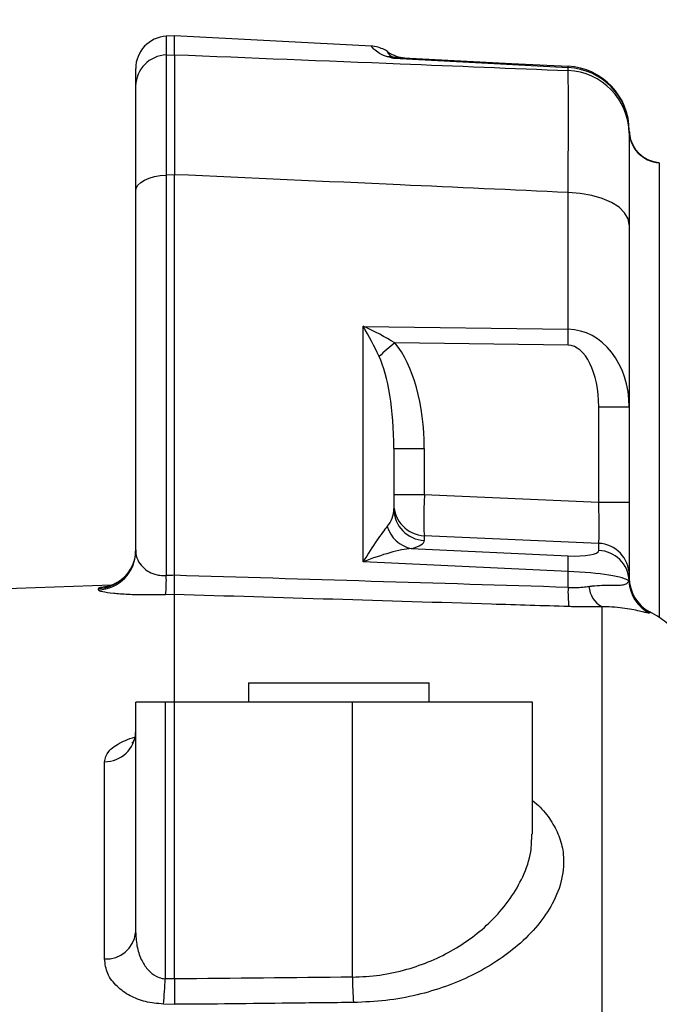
# Model space of a CAD drawing. Extents: x 0 to 8410, y 0 to 5940.
# Tile 145 of 212: x 7280 to 7379, y 3062 to 3214. Entities that reach past the tile are written whole.
import ezdxf

# ---------------------------------------------------------------- set-up
doc = ezdxf.new("R2010")
doc.units = 0
doc.header["$LTSCALE"] = 10
doc.layers.get('0').update_dxf_attribs({"linetype": 'CONTINUOUS'})
doc.styles.add('SLDTEXTSTYLE0', font='TXT', dxfattribs={"width": 0.605})
doc.dimstyles.new('SLDDIMSTYLE1', dxfattribs={"dimtxt": 50, "dimasz": 50, "dimexe": 0, "dimexo": 0.0625, "dimgap": 12.5, "dimtad": 1, "dimdec": 1, "dimrnd": 1e-09, "dimzin": 12, "dimtxsty": 'SLDTEXTSTYLE0', "dimsah": 1, "dimcen": 0.09, "dimazin": 3, "dimtfac": 1, "dimtofl": 0, "dimtmove": 0, "dimatfit": 3, "dimtolj": 1, "dimtzin": 12})

# ---------------------------------------------------------------- blocks, each defined once
blk = doc.blocks.new('_D_7')
at = {"color": 7, "linetype": 'CONTINUOUS'}
for p, q in [((7266.78, 4418.5), (7266.78, 2774.61)), ((7032.78, 2981.17), (7032.78, 2774.61)), ((7032.78, 2789.61), (7266.78, 2789.61)), ((7266.78, 2789.61), (7764.68, 2789.61))]:
    blk.add_line(p, q, dxfattribs=at)
for points in [[(7032.78, 2789.61), (7082.78, 2782.11), (7082.78, 2797.11)], [(7266.78, 2789.61), (7216.78, 2797.11), (7216.78, 2782.11)]]:
    blk.add_solid(points, dxfattribs=at)
at = {"color": 7, "linetype": 'CONTINUOUS', "char_height": 50, "attachment_point": 1, "style": 'SLDTEXTSTYLE0'}
for s, insert in [('234', (7493.71, 2930.8)), ('(3x M10)', (7493.71, 2854.06))]:
    blk.add_mtext(s, dxfattribs=dict(at, insert=insert))

msp = doc.modelspace()

# ---------------------------------------------------------------- linework, layer by layer
at = {"color": 7, "linetype": 'CONTINUOUS'}
for p, q in [((7303.78, 3211.64), (7302.51, 3211.58)), ((7334.34, 3210.04), (7303.78, 3211.64)), ((7303.78, 3208.72), (7303.78, 3211.64)), ((7297.78, 3203.85), (7297.78, 3206.58)), ((7374.28, 3196.94), (7374.28, 3196.54)), ((7374.29, 3196.57), (7374.29, 3196.6)), ((7303.78, 3128), (7303.78, 3190.12)), ((7297.78, 3131.74), (7297.78, 3187.57)), ((7374.28, 3182.36), (7374.28, 3154.11)), ((7374.28, 3154.11), (7374.28, 3139.36)), ((7337.78, 3147.68), (7337.78, 3138.34)), ((7374.28, 3139.36), (7374.28, 3128.05)), ((7374.28, 3128.05), (7374.28, 3127.64)), ((7294.05, 3126.48), (7252.6, 3125.03)), ((7303.78, 3108.35), (7303.78, 3125.04)), ((7377.47, 3122.34), (7377.45, 3122.34)), ((7315.28, 3111.35), (7315.28, 3108.35)), ((7315.28, 3111.35), (7343.28, 3111.35)), ((7343.28, 3108.35), (7343.28, 3111.35)), ((7297.78, 3072.59), (7297.78, 3108.35)), ((7302.34, 3108.35), (7297.78, 3108.35)), ((7303.78, 3108.35), (7302.34, 3108.35)), ((7303.78, 3065.44), (7303.78, 3108.35)), ((7331.37, 3108.35), (7303.78, 3108.35)), ((7359.28, 3108.35), (7331.37, 3108.35)), ((7359.28, 3087.9), (7359.28, 3108.35)), ((7303.78, 3065.44), (7303.78, 3065.44))]:
    msp.add_line(p, q, dxfattribs=at)
at = {"color": 8, "linetype": 'CONTINUOUS'}
for p, q in [((7302.51, 3211.58), (7302.51, 3208.67)), ((7302.51, 3208.67), (7303.78, 3208.72)), ((7337.47, 3208.4), (7337.32, 3208.47)), ((7338.3, 3208.31), (7338.14, 3208.31)), ((7364.8, 3206.26), (7364.8, 3206.71)), ((7378.93, 3191.96), (7378.93, 3121.45)), ((7303.78, 3190.12), (7302.51, 3190.07)), ((7302.51, 3190.07), (7302.51, 3127.96)), ((7364.8, 3166.17), (7364.8, 3187.35)), ((7333.04, 3166.61), (7364.8, 3166.17)), ((7333.04, 3130.11), (7333.04, 3166.61)), ((7364.8, 3163.67), (7337.95, 3164.05)), ((7369.54, 3139.36), (7369.54, 3154.11)), ((7369.54, 3154.11), (7374.28, 3154.11)), ((7337.78, 3147.68), (7342.51, 3147.68)), ((7342.51, 3147.68), (7342.51, 3140.55)), ((7337.78, 3140.55), (7342.51, 3140.55)), ((7342.51, 3140.55), (7369.54, 3139.36)), ((7369.54, 3139.36), (7374.28, 3139.36)), ((7342.51, 3134.15), (7342.51, 3133.42)), ((7369.54, 3132.96), (7342.51, 3134.15)), ((7369.54, 3131.87), (7369.54, 3132.96)), ((7340.49, 3132.17), (7364.8, 3131.02)), ((7364.8, 3128.6), (7333.04, 3130.11)), ((7364.8, 3126.13), (7364.8, 3128.6)), ((7374.28, 3127.59), (7374.28, 3127.64)), ((7374.21, 3127.12), (7374.27, 3127.21)), ((7291.99, 3125.75), (7291.99, 3125.98)), ((7303.78, 3125.04), (7302.41, 3125)), ((7377.44, 3122.22), (7377.37, 3122.17)), ((7377.45, 3122.34), (7377.44, 3122.22)), ((7302.34, 3108.35), (7302.34, 3065.47)), ((7331.37, 3065.72), (7331.37, 3108.35)), ((7292.95, 3068.54), (7292.95, 3099.12)), ((7303.78, 3061.5), (7302.08, 3061.54))]:
    msp.add_line(p, q, dxfattribs=at)
at = {"color": 8, "linetype": 'CONTINUOUS', "flags": 128}
for points in [[(7364.8, 3206.71), (7354.3, 3207.26), (7337.78, 3208.13)], [(7297.78, 3187.57), (7297.87, 3188.04), (7298.13, 3188.49), (7298.56, 3188.92), (7299.15, 3189.29), (7299.86, 3189.6), (7300.68, 3189.84), (7301.58, 3190), (7302.51, 3190.07)], [(7374.28, 3182.36), (7374.1, 3183.3), (7373.56, 3184.21), (7372.7, 3185.06), (7371.53, 3185.8), (7370.1, 3186.42), (7368.46, 3186.9), (7366.67, 3187.21), (7364.8, 3187.35)]]:
    msp.add_lwpolyline(points, dxfattribs=at)
at = {"color": 7, "linetype": 'CONTINUOUS', "flags": 128}
for points in [[(7338.3, 3208.31), (7356.02, 3207.38), (7364.8, 3206.92)], [(7297.78, 3131.97), (7297.67, 3130.83), (7297.53, 3130.27)]]:
    msp.add_lwpolyline(points, dxfattribs=at)
at = {"color": 7, "linetype": 'CONTINUOUS'}
for centre, radius, start, end in [((7302.78, 3206.58), 5, 93, 180), ((7339.75, 3213.24), 5, 235.6305, 267), ((7364.28, 3196.94), 10, 0, 87), ((7379.28, 3197), 5, 180.7756, 186.3357), ((7379.28, 3197), 5, 186.3357, 266.0362), ((7380.27, 3127.64), 6, 180.0008, 242.1416)]:
    msp.add_arc(centre, radius, start, end, dxfattribs=at)
at = {"color": 8, "linetype": 'CONTINUOUS'}
for centre, radius, start, end in [((7302.68, 3203.77), 4.91, 91.9512, 179.0547), ((7337.12, 3205.73), 2.69, 82.6591, 97.1596), ((7338.53, 3212.87), 4.57, 254.5264, 267.011), ((7338.43, 3213.19), 4.89, 258.6231, 266.6325), ((7363.21, 3206.82), 1.59, 356.1957, 3.8043), ((7364.39, 3196.84), 9.88, 0.5778, 87.6484), ((7364.42, 3196.41), 9.85, 0.7331, 87.8195), ((7379.27, 3196.94), 5, 180.0344, 266.0389), ((7280.67, 3164.92), 84.14, 359.1499, 0.8501), ((7409.4, 3077.82), 111.98, 129.6451, 131.2987), ((7342.73, 3139.11), 4.96, 180.4105, 267.4658), ((7342.73, 3138.37), 4.96, 180.4105, 267.4658), ((7341.48, 3136.99), 4.92, 196.6232, 258.4694), ((7369.32, 3128.01), 4.96, 0.4123, 87.4644), ((7291.78, 3131.74), 5.99, 271.9362, 359.9408), ((7340.13, 3129.81), 24.7, 357.1917, 2.8083), ((7369.32, 3126.92), 4.96, 3.3646, 87.434), ((7291.78, 3131.98), 6, 271.9761, 343.4245), ((7283.45, 3127.15), 19.08, 353.5198, 2.4401), ((7383.51, 3125.31), 18.73, 177.4661, 186.5687), ((7372, 3126.59), 3.99, 184.2612, 240.9221), ((7380.2, 3127.46), 6, 183.2885, 241.9261), ((7380.26, 3127.51), 6, 182.9088, 242.016), ((7380.27, 3127.64), 6, 180.4493, 241.9762), ((7293.01, 3103.89), 4.77, 269.3166, 357.3108), ((7293.24, 3073.09), 4.56, 266.3501, 353.6431), ((7263.2, 3066.1), 39.14, 353.3124, 359.0804), ((7379.9, 3065.89), 48.53, 180.1971, 184.8613)]:
    msp.add_arc(centre, radius, start, end, dxfattribs=at)
for centre, major_axis, ratio, start_param, end_param in [((7332.78, 3164.12), (-4.84, 9), 0.141232, 4.394112, 4.916977), ((7332.78, 3164.12), (9.87, -4.65), 0.217937, 1.123804, 1.646668), ((7364.28, 3153.66), (1, 12.48), 0.7971, 4.812268, 6.330705), ((7332.51, 3146.77), (0.6, 20.02), 0.498632, 4.772776, 5.768348), ((7364.54, 3153.66), (0.3, 10.01), 0.498632, 4.772776, 6.291212), ((7332.78, 3146.77), (0.28, 17.52), 0.28488, 4.768795, 5.764367), ((7342.78, 3140.55), (0.22, 6.5), 0.040216, 1.572687, 2.966651), ((7332.78, 3138.93), (4.22, -3.06), 0.877807, 6.203762, 6.850812), ((7369.28, 3139.38), (-0.22, 6.52), 0.039977, 3.31301, 4.706974), ((7332.78, 3127.61), (4.92, 8.67), 0.103504, 0.46655, 1.337937), ((7332.51, 3134.01), (10, -0.62), 0.225846, 5.650238, 6.297287), ((7332.78, 3127.61), (9.83, 4.12), 0.207829, 0.585967, 1.457353), ((7364.54, 3132.17), (5, -0.31), 0.225846, 4.778851, 6.297287), ((8116.21, 2931.58), (6484.28, 170.11), 0.03382, 1.695532, 1.695728), ((6491.34, 2931.58), (6484.28, -170.11), 0.03382, 1.436569, 1.446061), ((7364.28, 3127.25), (10, -0.3), 0.136537, 0.122546, 1.522558), ((6380.3, 2821.35), (3179.87, 0), 0.080217, 1.276138, 1.27661), ((8005.01, 2821.35), (4089.51, 0), 0.060583, 1.736275, 1.74312)]:
    msp.add_ellipse(centre, major_axis=major_axis, ratio=ratio, start_param=start_param, end_param=end_param, dxfattribs=at)
for points, knots in [([(7302.51, 3208.67), (7302.51, 3208.47), (7302.5, 3207.66), (7302.5, 3205.59), (7302.49, 3202.47), (7302.49, 3199.34), (7302.5, 3196.54), (7302.5, 3193.47), (7302.51, 3191.2), (7302.51, 3190.07)], [0, 0, 0, 0, 0.070192, 0.281951, 0.499847, 0.622458, 0.745071, 0.872535, 1, 1, 1, 1]), ([(7303.78, 3208.72), (7315.44, 3208.25), (7335.78, 3207.44), (7356.12, 3206.61), (7364.8, 3206.26)], [0, 0, 0, 0, 0.5732443, 1, 1, 1, 1]), ([(7336.79, 3208.4), (7336.69, 3208.43), (7336.11, 3208.6), (7335.32, 3209.05), (7334.69, 3209.57), (7334.31, 3209.99), (7334.33, 3209.98), (7334.34, 3209.97)], [0, 0, 0, 0, 0.029162, 0.176925, 0.445043, 0.718312, 1, 1, 1, 1]), ([(7337.32, 3208.47), (7337.19, 3208.61), (7336.93, 3208.89), (7336.89, 3209.13), (7336.89, 3209.09), (7336.9, 3209.08)], [0, 0, 0, 0, 0.343481, 0.688663, 1, 1, 1, 1]), ([(7337.78, 3208.13), (7337.77, 3208.13), (7337.44, 3208.22), (7337.11, 3208.31), (7336.79, 3208.4)], [0, 0, 0, 0, 0.010505, 1, 1, 1, 1]), ([(7337.78, 3208.13), (7337.77, 3208.13), (7337.67, 3208.25), (7337.57, 3208.33), (7337.47, 3208.4)], [0, 0, 0, 0, 0.016435, 1, 1, 1, 1]), ([(7338.14, 3208.31), (7338.09, 3208.3), (7337.99, 3208.28), (7337.87, 3208.21), (7337.8, 3208.15), (7337.78, 3208.14), (7337.78, 3208.13), (7337.78, 3208.13)], [0, 0, 0, 0, 0.392239, 0.842833, 0.958126, 0.979146, 1, 1, 1, 1]), ([(7364.8, 3187.35), (7364.81, 3189.22), (7364.83, 3193), (7364.85, 3197.77), (7364.85, 3201.75), (7364.83, 3204.63), (7364.81, 3205.75), (7364.8, 3206.26)], [0, 0, 0, 0, 0.203914, 0.413737, 0.617659, 0.827491, 1, 1, 1, 1]), ([(7364.8, 3187.35), (7356.12, 3187.75), (7335.78, 3188.68), (7315.44, 3189.6), (7303.78, 3190.12)], [0, 0, 0, 0, 0.426741, 1, 1, 1, 1]), ([(7297.78, 3131.74), (7297.83, 3131.28), (7297.94, 3130.46), (7298.71, 3129.37), (7299.73, 3128.57), (7300.87, 3128.11), (7301.85, 3127.96), (7302.34, 3127.96), (7302.51, 3127.96)], [0, 0, 0, 0, 0.286564, 0.52527, 0.71011, 0.862662, 0.952784, 1, 1, 1, 1]), ([(7291.99, 3125.98), (7292.04, 3126.03), (7292.15, 3126.13), (7292.69, 3126.23), (7293.27, 3126.28), (7293.41, 3126.29)], [0, 0, 0, 0, 0.430616, 0.861035, 1, 1, 1, 1]), ([(7364.8, 3126.13), (7364.97, 3126.13), (7365.94, 3126.1), (7367.05, 3126.17), (7367.89, 3126.28), (7368.02, 3126.29)], [0, 0, 0, 0, 0.156322, 0.863034, 1, 1, 1, 1]), ([(7368.02, 3126.29), (7368.19, 3126.32), (7369.41, 3126.47), (7371.02, 3126.48), (7372.49, 3126.47), (7373.37, 3126.53), (7373.96, 3126.72), (7374.12, 3126.99), (7374.21, 3127.12)], [0, 0, 0, 0, 0.0493842, 0.3464482, 0.5049887, 0.6635339, 0.8316653, 1, 1, 1, 1]), ([(7374.27, 3127.21), (7374.27, 3127.3), (7374.27, 3127.43), (7374.28, 3127.56), (7374.28, 3127.59)], [0, 0, 0, 0, 0.7255468, 1, 1, 1, 1]), ([(7302.41, 3125), (7301.35, 3124.98), (7299.24, 3124.94), (7296.45, 3125.03), (7294.11, 3125.2), (7292.74, 3125.41), (7292.08, 3125.6), (7292.02, 3125.7), (7291.99, 3125.75)], [0, 0, 0, 0, 0.174465, 0.347638, 0.532312, 0.749936, 0.874958, 1, 1, 1, 1]), ([(7364.9, 3123.16), (7360.91, 3123.29), (7340.53, 3123.92), (7320.16, 3124.54), (7303.78, 3125.04)], [0, 0, 0, 0, 0.196044, 1, 1, 1, 1]), ([(7370.06, 3123.11), (7369.37, 3123.1), (7367.99, 3123.1), (7366.22, 3123.13), (7365.18, 3123.15), (7364.9, 3123.16)], [0, 0, 0, 0, 0.415249, 0.841891, 1, 1, 1, 1]), ([(7370.06, 2978.48), (7370.06, 2981.07), (7370.05, 2988.53), (7370.05, 3000.33), (7370.05, 3013.84), (7370.05, 3026.71), (7370.06, 3038.92), (7370.06, 3050.42), (7370.06, 3061.22), (7370.06, 3071.28), (7370.06, 3080.56), (7370.06, 3089.01), (7370.06, 3096.61), (7370.06, 3103.31), (7370.06, 3109.13), (7370.06, 3114.06), (7370.06, 3118.06), (7370.06, 3121.19), (7370.06, 3122.47), (7370.06, 3123.11)], [0, 0, 0, 0, 0.032069, 0.092655, 0.153241, 0.21373, 0.274029, 0.334348, 0.394856, 0.455462, 0.516067, 0.576576, 0.636895, 0.697253, 0.757802, 0.818447, 0.879093, 0.939642, 1, 1, 1, 1]), ([(7377.37, 3122.17), (7377.27, 3122.17), (7377.07, 3122.18), (7376.38, 3122.34), (7375.36, 3122.58), (7374.06, 3122.84), (7372.49, 3123.04), (7371.12, 3123.12), (7370.26, 3123.11), (7370.06, 3123.11)], [0, 0, 0, 0, 0.172205, 0.344288, 0.506243, 0.668055, 0.811384, 0.954583, 1, 1, 1, 1]), ([(7292.95, 3099.12), (7293.07, 3099.66), (7293.26, 3100.48), (7294.38, 3101.47), (7295.5, 3102.14), (7296.61, 3102.62), (7297.39, 3102.85), (7297.65, 3102.92)], [0, 0, 0, 0, 0.3671663, 0.5524415, 0.7376519, 0.9148466, 1, 1, 1, 1]), ([(7608.55, 3097.8), (7608.35, 3093.06), (7607.95, 3083.58), (7606.07, 3069.64), (7603.23, 3056.05), (7599.34, 3042.93), (7594.36, 3030.37), (7588.36, 3018.46), (7581.39, 3007.31), (7573.6, 2997.13), (7565.06, 2987.97), (7555.88, 2979.79), (7546.04, 2972.51), (7535.41, 2966.03), (7524.01, 2960.45), (7511.88, 2955.8), (7499.33, 2952.17), (7485.9, 2949.45), (7471.61, 2947.78), (7456.51, 2947.26), (7441.22, 2947.93), (7426.37, 2949.69), (7412.02, 2952.4), (7398.21, 2955.89), (7384.49, 2960.25), (7370.92, 2965.43), (7357.19, 2971.57), (7343.38, 2978.76), (7329.54, 2987.02), (7316.1, 2996.14), (7303.14, 3006.06), (7291.6, 3016.04), (7281.35, 3025.81), (7275.41, 3032.18), (7272.44, 3035.36)], [0, 0, 0, 0, 0.030083, 0.060267, 0.090442, 0.12051, 0.150704, 0.181015, 0.211328, 0.241523, 0.27067, 0.299909, 0.329158, 0.358316, 0.389195, 0.420161, 0.451137, 0.48203, 0.516735, 0.551538, 0.58635, 0.621068, 0.652265, 0.683552, 0.714873, 0.746166, 0.777368, 0.811103, 0.844948, 0.878829, 0.912672, 0.946405, 0.973203, 1, 1, 1, 1]), ([(7359.28, 3093.1), (7359.69, 3092.75), (7360.93, 3091.7), (7362.36, 3089.76), (7363.58, 3087.32), (7364.23, 3084.38), (7364, 3080.94), (7362.59, 3077.23), (7360.23, 3073.75), (7357.27, 3070.75), (7353.79, 3068.13), (7350.04, 3065.99), (7345.89, 3064.22), (7341.42, 3062.89), (7336.6, 3062), (7333.23, 3061.85), (7331.54, 3061.78)], [0, 0, 0, 0, 0.033075, 0.100248, 0.1677, 0.234915, 0.33194, 0.42898, 0.513471, 0.597936, 0.668549, 0.739126, 0.80408, 0.868991, 0.93451, 1, 1, 1, 1]), ([(7331.37, 3065.72), (7332.79, 3065.79), (7335.7, 3065.94), (7339.83, 3066.86), (7343.68, 3068.22), (7347.23, 3070.01), (7350.45, 3072.19), (7353.42, 3074.85), (7355.96, 3077.91), (7357.95, 3081.42), (7359.14, 3084.81), (7359.15, 3086.99), (7359.16, 3087.89)], [0, 0, 0, 0, 0.084442, 0.172043, 0.257676, 0.34555, 0.440803, 0.537956, 0.653592, 0.771588, 0.904803, 1, 1, 1, 1]), ([(7297.78, 3072.59), (7297.82, 3071.81), (7297.92, 3070.33), (7298.62, 3068.35), (7299.62, 3066.83), (7300.73, 3065.91), (7301.69, 3065.54), (7302.19, 3065.49), (7302.34, 3065.47)], [0, 0, 0, 0, 0.266394, 0.513085, 0.702375, 0.858547, 0.955652, 1, 1, 1, 1]), ([(7302.08, 3061.54), (7301.13, 3061.63), (7299.23, 3061.8), (7296.76, 3062.81), (7294.71, 3064.3), (7293.24, 3066.27), (7293.05, 3067.77), (7292.95, 3068.54)], [0, 0, 0, 0, 0.174911, 0.348453, 0.536749, 0.763776, 1, 1, 1, 1]), ([(7331.54, 3061.78), (7328.22, 3061.75), (7318.96, 3061.67), (7309.72, 3061.51), (7303.78, 3061.51), (7303.78, 3061.51)], [0, 0, 0, 0, 0.359264, 0.999999, 1, 1, 1, 1])]:
    msp.add_open_spline(points, degree=3, knots=knots, dxfattribs=at)
at = {"color": 7, "linetype": 'CONTINUOUS'}
for points, knots in [([(7303.78, 3208.72), (7303.78, 3208.52), (7303.78, 3207.71), (7303.78, 3205.64), (7303.78, 3202.52), (7303.78, 3199.39), (7303.78, 3196.6), (7303.78, 3193.52), (7303.78, 3191.25), (7303.78, 3190.12)], [0, 0, 0, 0, 0.069859, 0.281781, 0.499847, 0.622461, 0.745074, 0.872538, 1, 1, 1, 1]), ([(7337.08, 3208.96), (7336.88, 3209.12), (7336.44, 3209.47), (7335.57, 3209.82), (7334.84, 3210.03), (7334.4, 3210.03), (7334.34, 3210.02)], [0, 0, 0, 0, 0.248005, 0.560126, 0.937823, 1, 1, 1, 1]), ([(7297.78, 3187.57), (7297.78, 3189.45), (7297.78, 3192.31), (7297.78, 3195.59), (7297.78, 3198.36), (7297.78, 3201.12), (7297.78, 3202.95), (7297.78, 3203.67), (7297.78, 3203.85)], [0, 0, 0, 0, 0.245009, 0.37251, 0.500012, 0.711827, 0.929787, 1, 1, 1, 1]), ([(7374.28, 3196.54), (7374.28, 3196.16), (7374.28, 3195.33), (7374.28, 3193.19), (7374.28, 3190.24), (7374.28, 3186.63), (7374.28, 3183.8), (7374.28, 3182.36)], [0, 0, 0, 0, 0.172515, 0.37643, 0.58626, 0.790172, 1, 1, 1, 1]), ([(7374.31, 3196.45), (7374.3, 3196.51), (7374.29, 3196.58), (7374.29, 3196.59), (7374.29, 3196.6)], [0, 0, 0, 0, 0.817576, 1, 1, 1, 1]), ([(7297.52, 3130.28), (7297.4, 3129.92), (7297.15, 3129.2), (7296.53, 3128.28), (7295.84, 3127.54), (7295.12, 3127), (7294.47, 3126.64), (7293.94, 3126.42), (7293.58, 3126.32), (7293.4, 3126.28), (7293.4, 3126.28), (7293.4, 3126.28)], [0, 0, 0, 0, 0.144598, 0.286558, 0.417252, 0.536114, 0.641174, 0.733741, 0.82354, 0.92216, 1, 1, 1, 1]), ([(7303.78, 3125.04), (7303.78, 3125.14), (7303.78, 3125.36), (7303.78, 3126.36), (7303.78, 3127.46), (7303.78, 3128)], [0, 0, 0, 0, 0.282503, 0.6412515, 1, 1, 1, 1]), ([(7382.79, 3117.93), (7382.22, 3118.58), (7381.06, 3119.91), (7379.2, 3121.35), (7377.94, 3122.07), (7377.45, 3122.34)], [0, 0, 0, 0, 0.376954, 0.763986, 1, 1, 1, 1]), ([(7297.74, 3103.66), (7297.75, 3103.52), (7297.77, 3103.08), (7297.54, 3102.47), (7297.26, 3102.05), (7297.22, 3102.02), (7297.2, 3102)], [0, 0, 0, 0, 0.152205, 0.493012, 0.787688, 1, 1, 1, 1]), ([(7581.71, 3067.74), (7581.42, 3066.19), (7580.73, 3062.45), (7579.34, 3056.66), (7577.59, 3050.41), (7575.59, 3044.33), (7573.36, 3038.45), (7570.92, 3032.77), (7568.25, 3027.32), (7565.37, 3022.08), (7562.26, 3017.02), (7558.89, 3012.11), (7555.28, 3007.36), (7551.42, 3002.78), (7547.32, 2998.39), (7543, 2994.21), (7538.46, 2990.24), (7533.72, 2986.52), (7528.79, 2983.04), (7523.68, 2979.82), (7518.36, 2976.83), (7512.83, 2974.08), (7507.08, 2971.58), (7501.15, 2969.32), (7495.03, 2967.33), (7488.74, 2965.6), (7482.28, 2964.14), (7475.69, 2962.96), (7468.96, 2962.07), (7462.12, 2961.46), (7455.17, 2961.14), (7448.11, 2961.1), (7440.95, 2961.35), (7433.7, 2961.9), (7426.36, 2962.74), (7418.96, 2963.87), (7411.49, 2965.3), (7403.99, 2967.02), (7396.47, 2969.03), (7388.93, 2971.34), (7381.4, 2973.93), (7373.89, 2976.81), (7366.43, 2979.96), (7359.03, 2983.39), (7351.71, 2987.08), (7344.49, 2991.02), (7337.39, 2995.21), (7330.39, 2999.65), (7323.5, 3004.34), (7316.71, 3009.28), (7310.05, 3014.47), (7303.55, 3019.87), (7297.22, 3025.49), (7291.07, 3031.31), (7285.25, 3037.17), (7281.57, 3041.18), (7279.8, 3043.11)], [0, 0, 0, 0, 0.012087, 0.028999, 0.045828, 0.062556, 0.079167, 0.095653, 0.112004, 0.128232, 0.144492, 0.160996, 0.177683, 0.194538, 0.211545, 0.228681, 0.245922, 0.263242, 0.280612, 0.298018, 0.315487, 0.333271, 0.351234, 0.36937, 0.387673, 0.406132, 0.424733, 0.443461, 0.462296, 0.481224, 0.500204, 0.519343, 0.53862, 0.558035, 0.577588, 0.597276, 0.61709, 0.637023, 0.657062, 0.677192, 0.697397, 0.717659, 0.737956, 0.758268, 0.778568, 0.798829, 0.819031, 0.839189, 0.859458, 0.879819, 0.90017, 0.920502, 0.940805, 0.961073, 0.981301, 1, 1, 1, 1]), ([(7303.78, 3065.44), (7303.78, 3065.06), (7303.77, 3064.12), (7303.77, 3062.68), (7303.77, 3061.9), (7303.78, 3061.51)], [0, 0, 0, 0, 0.253082, 0.626561, 1, 1, 1, 1])]:
    msp.add_open_spline(points, degree=3, knots=knots, dxfattribs=at)

# ---------------------------------------------------------------- dimensions: what is measured, and where the dimension line sits
dim = msp.add_linear_dim(base=(7266.78, 2789.61), p1=(7032.78, 3001.17), p2=(7266.78, 4438.5), text='<>\\P(3x M10)', dimstyle='SLDDIMSTYLE1', dxfattribs=at)
dim.commit()
dim.dimension.update_dxf_attribs({"geometry": '_D_7', "text_midpoint": (7629.19, 2789.61), "dimtype": 160})

doc.saveas('drawing.dxf')
